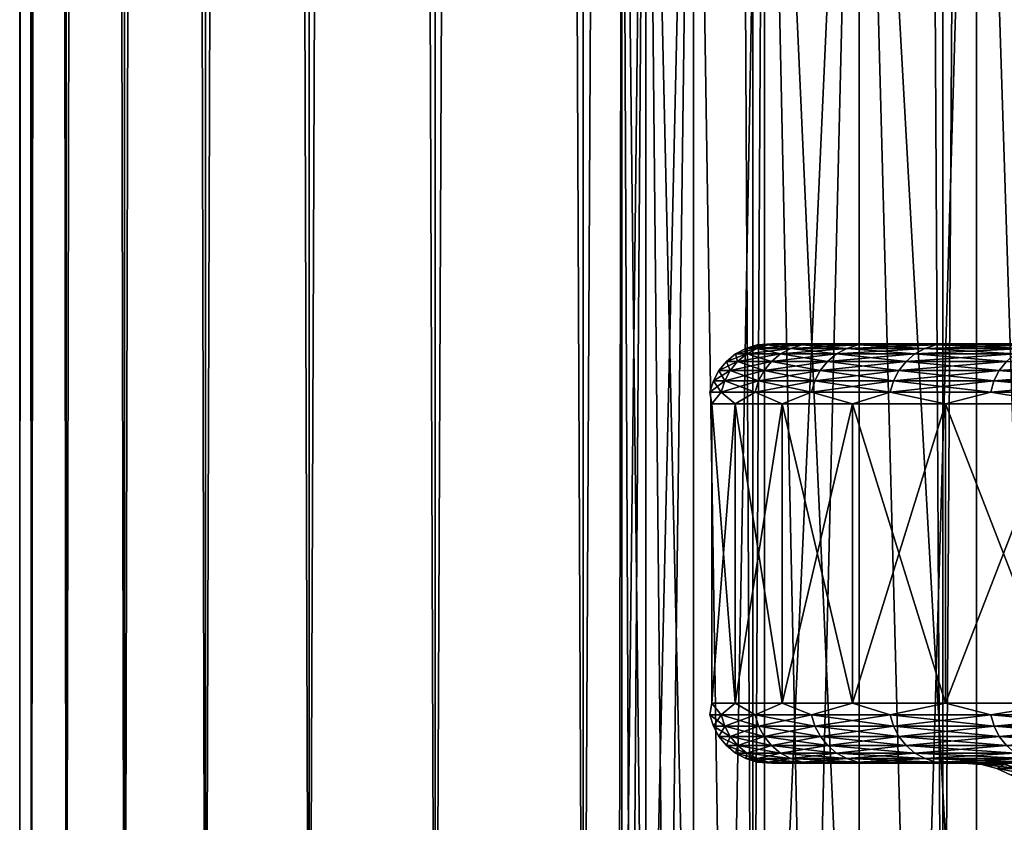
# Model space of a CAD drawing. Header units: metres. Extents: x -30 to 30, y -76 to 64.
# Tile 26 of 256: x -23 to -19.71, y -52.1 to -49.42. Entities that reach past the tile are written whole.
import ezdxf

# ---------------------------------------------------------------- set-up
doc = ezdxf.new("R2010")
doc.units = ezdxf.units.M
doc.layers.add('solid_508511', color=7, linetype='CONTINUOUS')

msp = doc.modelspace()

# ---------------------------------------------------------------- linework, layer by layer
at = {"layer": 'solid_508511'}
for points in [[(-23, -54, 0), (-22.999998, 57.5), (-22.961084, 57.5, -1.337366)], [(-22.961088, -54, -1.337333), (-23, -54, 0), (-22.961084, 57.5, -1.337366)], [(-23, -54, 0), (-22.961088, -54, 1.337333), (-22.999998, 57.5)], [(-22.961088, -54, 1.337333), (-22.961084, 57.5, 1.337366), (-22.999998, 57.5)], [(-22.961088, -54, -1.337333), (-22.961084, 57.5, -1.337366), (-22.844484, 57.5, -2.67012)], [(-22.844482, -54, -2.670141), (-22.961088, -54, -1.337333), (-22.844484, 57.5, -2.67012)], [(-22.961088, -54, 1.337333), (-22.844482, -54, 2.670141), (-22.961084, 57.5, 1.337366)], [(-22.844482, -54, 2.670141), (-22.844484, 57.5, 2.67012), (-22.961084, 57.5, 1.337366)], [(-22.844482, -54, -2.670141), (-22.844484, 57.5, -2.67012), (-22.650581, 57.5, -3.993881)], [(-22.650578, -54, 3.993914), (-22.650581, 57.5, 3.993881), (-22.844484, 57.5, 2.67012)], [(-22.844482, -54, 2.670141), (-22.650578, -54, 3.993914), (-22.844484, 57.5, 2.67012)], [(-22.650578, -54, -3.993914), (-22.844482, -54, -2.670141), (-22.650581, 57.5, -3.993881)], [(-22.650578, -54, -3.993914), (-22.650581, 57.5, -3.993881), (-22.380026, 57.5, -5.304183)], [(-22.38003, -54, 5.304174), (-22.380026, 57.5, 5.304183), (-22.650581, 57.5, 3.993881)], [(-22.650578, -54, 3.993914), (-22.38003, -54, 5.304174), (-22.650581, 57.5, 3.993881)], [(-22.38003, -54, -5.304174), (-22.650578, -54, -3.993914), (-22.380026, 57.5, -5.304183)], [(-22.38003, -54, -5.304174), (-22.380026, 57.5, -5.304183), (-22.033751, 57.5, -6.596501)], [(-22.033756, -54, -6.596485), (-22.38003, -54, -5.304174), (-22.033751, 57.5, -6.596501)], [(-22.38003, -54, 5.304174), (-22.033756, -54, 6.596485), (-22.380026, 57.5, 5.304183)], [(-22.033756, -54, 6.596485), (-22.033751, 57.5, 6.596501), (-22.380026, 57.5, 5.304183)], [(-22.033756, -54, -6.596485), (-22.033751, 57.5, -6.596501), (-21.612942, 57.5, -7.866432)], [(-21.612926, -54, -7.866474), (-22.033756, -54, -6.596485), (-21.612942, 57.5, -7.866432)], [(-22.033756, -54, 6.596485), (-21.612926, -54, 7.866474), (-22.033751, 57.5, 6.596501)], [(-21.612926, -54, 7.866474), (-21.612942, 57.5, 7.866432), (-22.033751, 57.5, 6.596501)], [(-21.612926, -54, -7.866474), (-21.612942, 57.5, -7.866432), (-21.118973, 57.5, -9.109824)], [(-21.118967, -54, 9.109844), (-21.118973, 57.5, 9.109824), (-21.612942, 57.5, 7.866432)], [(-21.612926, -54, 7.866474), (-21.118967, -54, 9.109844), (-21.612942, 57.5, 7.866432)], [(-21.118967, -54, -9.109844), (-21.612926, -54, -7.866474), (-21.118973, 57.5, -9.109824)], [(-21.118967, -54, -9.109844), (-21.118973, 57.5, -9.109824), (-20.553535, 57.5, -10.32241)], [(-20.553547, -54, 10.32239), (-20.553535, 57.5, 10.32241), (-21.118973, 57.5, 9.109824)], [(-21.118967, -54, 9.109844), (-20.553547, -54, 10.32239), (-21.118973, 57.5, 9.109824)], [(-20.553547, -54, -10.32239), (-21.118967, -54, -9.109844), (-20.553535, 57.5, -10.32241)], [(-20.553547, -54, -10.32239), (-20.553535, 57.5, -10.32241), (-19.918585, 57.5, -11.5)], [(-19.918579, -54, -11.50001), (-20.553547, -54, -10.32239), (-19.918585, 57.5, -11.5)], [(-20.553547, -54, 10.32239), (-19.918579, -54, 11.50001), (-20.553535, 57.5, 10.32241)], [(-19.918579, -54, 11.50001), (-19.918585, 57.5, 11.5), (-20.553535, 57.5, 10.32241)], [(-19.918579, -54, -11.50001), (-19.918585, 57.5, -11.5), (-19.216236, 57.5, -12.638679)], [(-19.216213, -54, 12.638717), (-19.216236, 57.5, 12.638679), (-19.918585, 57.5, 11.5)], [(-19.918579, -54, 11.50001), (-19.216213, -54, 12.638717), (-19.918585, 57.5, 11.5)], [(-19.216213, -54, -12.638717), (-19.918579, -54, -11.50001), (-19.216236, 57.5, -12.638679)], [(-21, -54, 0), (-20.990051, -47, -0.646235), (-20.990051, -47, 0.646235)], [(-21, -54, 0), (-20.99004, -54, -0.646696), (-20.990051, -47, -0.646235)], [(-20.99004, -54, 0.646696), (-21, -54, 0), (-20.990051, -47, 0.646235)], [(-20.910418, -54, -1.937636), (-20.910406, -47, -1.937678), (-20.990051, -47, -0.646235)], [(-20.960171, -54, -1.292779), (-20.910418, -54, -1.937636), (-20.990051, -47, -0.646235)], [(-20.99004, -54, -0.646696), (-20.960171, -54, -1.292779), (-20.990051, -47, -0.646235)], [(-20.99004, -54, 0.646696), (-20.990051, -47, 0.646235), (-20.910406, -47, 1.937678)], [(-20.960171, -54, 1.292779), (-20.99004, -54, 0.646696), (-20.910406, -47, 1.937678)], [(-20.910418, -54, 1.937636), (-20.960171, -54, 1.292779), (-20.910406, -47, 1.937678)], [(-20.910418, -54, -1.937636), (-20.84083, -54, -2.580654), (-20.910406, -47, -1.937678)], [(-20.910418, -54, 1.937636), (-20.910406, -47, 1.937678), (-20.751429, -47, 3.221513)], [(-20.84083, -54, 2.580654), (-20.910418, -54, 1.937636), (-20.751429, -47, 3.221513)], [(-20.751474, -54, -3.221225), (-20.751429, -47, -3.221513), (-20.910406, -47, -1.937678)], [(-20.84083, -54, -2.580654), (-20.751474, -54, -3.221225), (-20.910406, -47, -1.937678)], [(-20.751474, -54, 3.221225), (-20.84083, -54, 2.580654), (-20.751429, -47, 3.221513)], [(-20.751474, -54, -3.221225), (-20.642435, -54, -3.85874), (-20.751429, -47, -3.221513)], [(-20.642435, -54, 3.85874), (-20.751474, -54, 3.221225), (-20.751429, -47, 3.221513)], [(-20.642435, -54, -3.85874), (-20.513906, -47, -4.492183), (-20.751429, -47, -3.221513)], [(-20.642435, -54, 3.85874), (-20.751429, -47, 3.221513), (-20.513906, -47, 4.492183)], [(-20.642435, -54, -3.85874), (-20.513815, -54, -4.492595), (-20.513906, -47, -4.492183)], [(-20.513815, -54, 4.492595), (-20.642435, -54, 3.85874), (-20.513906, -47, 4.492183)], [(-20.198338, -54, -5.746923), (-20.198298, -47, -5.747056), (-20.513906, -47, -4.492183)], [(-20.365736, -54, -5.122188), (-20.198338, -54, -5.746923), (-20.513906, -47, -4.492183)], [(-20.513815, -54, -4.492595), (-20.365736, -54, -5.122188), (-20.513906, -47, -4.492183)], [(-20.513815, -54, 4.492595), (-20.513906, -47, 4.492183), (-20.198298, -47, 5.747056)], [(-20.365736, -54, 5.122188), (-20.513815, -54, 4.492595), (-20.198298, -47, 5.747056)], [(-20.198338, -54, 5.746923), (-20.365736, -54, 5.122188), (-20.198298, -47, 5.747056)], [(-20.198338, -54, -5.746923), (-20.011782, -54, -6.366206), (-20.198298, -47, -5.747056)], [(-20.011782, -54, 6.366206), (-20.198338, -54, 5.746923), (-20.198298, -47, 5.747056)], [(-19.806244, -54, -6.979451), (-19.806213, -47, -6.97955), (-20.198298, -47, -5.747056)], [(-20.011782, -54, -6.366206), (-19.806244, -54, -6.979451), (-20.198298, -47, -5.747056)], [(-20.011782, -54, 6.366206), (-20.198298, -47, 5.747056), (-19.806213, -47, 6.97955)], [(-19.806244, -54, 6.979451), (-20.011782, -54, 6.366206), (-19.806213, -47, 6.97955)], [(-19.806244, -54, -6.979451), (-19.581917, -54, -7.586075), (-19.806213, -47, -6.97955)], [(-19.581917, -54, 7.586075), (-19.806244, -54, 6.979451), (-19.806213, -47, 6.97955)], [(-19.581917, -54, -7.586075), (-19.339142, -47, -8.185207), (-19.806213, -47, -6.97955)], [(-19.581917, -54, 7.586075), (-19.806213, -47, 6.97955), (-19.339142, -47, 8.185207)], [(-20.576572, -50.51524), (-20.539019, -50.503841), (-20.501545, -50.503841, -1.240115)], [(-20.576572, -50.51524), (-20.539032, -50.51524, 1.242383), (-20.539019, -50.503841)], [(-20.539032, -50.51524, -1.242383), (-20.576572, -50.51524), (-20.501545, -50.503841, -1.240115)], [(-20.539032, -50.51524, 1.242383), (-20.501545, -50.503841, 1.240115), (-20.539019, -50.503841)], [(-20.539032, -50.51524, 1.242383), (-20.426546, -50.51524, 2.480232), (-20.501545, -50.503841, 1.240115)], [(-20.539032, -50.51524, -1.242383), (-20.501545, -50.503841, -1.240115), (-20.389265, -50.503841, -2.475705)], [(-20.426546, -50.51524, -2.480232), (-20.539032, -50.51524, -1.242383), (-20.389265, -50.503841, -2.475705)], [(-20.539019, -50.503841), (-20.490274, -50.5, 0.631355), (-20.490276, -50.5, -0.631325)], [(-20.539019, -50.503841), (-20.501545, -50.503841, 1.240115), (-20.490274, -50.5, 0.631355)], [(-20.501545, -50.503841, -1.240115), (-20.539019, -50.503841), (-20.490276, -50.5, -0.631325)], [(-20.501545, -50.503841, 1.240115), (-20.412527, -50.5, 1.891735), (-20.490274, -50.5, 0.631355)], [(-20.501545, -50.503841, 1.240115), (-20.389265, -50.503841, 2.475705), (-20.412527, -50.5, 1.891735)], [(-20.501545, -50.503841, -1.240115), (-20.490276, -50.5, -0.631325), (-20.412529, -50.5, -1.891705)], [(-20.389265, -50.503841, -2.475705), (-20.501545, -50.503841, -1.240115), (-20.412529, -50.5, -1.891705)], [(-20.426546, -50.51524, 2.480232), (-20.389265, -50.503841, 2.475705), (-20.501545, -50.503841, 1.240115)], [(-20.490276, -50.5, -0.631325), (-20.490274, -50.5, 0.631355), (-20.412527, -50.5, 1.891735)], [(-20.412529, -50.5, -1.891705), (-20.490276, -50.5, -0.631325), (-20.412527, -50.5, 1.891735)], [(-20.426546, -50.51524, 2.480232), (-20.239527, -50.51524, 3.709031), (-20.389265, -50.503841, 2.475705)], [(-20.426546, -50.51524, -2.480232), (-20.389265, -50.503841, -2.475705), (-20.202587, -50.503841, -3.702261)], [(-20.239527, -50.51524, -3.709031), (-20.426546, -50.51524, -2.480232), (-20.202587, -50.503841, -3.702261)], [(-20.412529, -50.5, -1.891705), (-20.412527, -50.5, 1.891735), (-20.25733, -50.5, 3.144923)], [(-20.257336, -50.5, -3.144893), (-20.412529, -50.5, -1.891705), (-20.25733, -50.5, 3.144923)], [(-20.389265, -50.503841, -2.475705), (-20.412529, -50.5, -1.891705), (-20.257336, -50.5, -3.144893)], [(-20.389265, -50.503841, 2.475705), (-20.25733, -50.5, 3.144923), (-20.412527, -50.5, 1.891735)], [(-20.389265, -50.503841, 2.475705), (-20.202587, -50.503841, 3.702261), (-20.25733, -50.5, 3.144923)], [(-20.202587, -50.503841, -3.702261), (-20.389265, -50.503841, -2.475705), (-20.257336, -50.5, -3.144893)], [(-20.239527, -50.51524, 3.709031), (-20.202587, -50.503841, 3.702261), (-20.389265, -50.503841, 2.475705)], [(-20.257336, -50.5, -3.144893), (-20.25733, -50.5, 3.144923), (-20.025286, -50.5, 4.386102)], [(-20.025291, -50.5, -4.386073), (-20.257336, -50.5, -3.144893), (-20.025286, -50.5, 4.386102)], [(-20.202587, -50.503841, -3.702261), (-20.257336, -50.5, -3.144893), (-20.025291, -50.5, -4.386073)], [(-20.202587, -50.503841, 3.702261), (-20.025286, -50.5, 4.386102), (-20.25733, -50.5, 3.144923)], [(-20.239527, -50.51524, 3.709031), (-19.978655, -50.51524, 4.924296), (-20.202587, -50.503841, 3.702261)], [(-20.239527, -50.51524, -3.709031), (-20.202587, -50.503841, -3.702261), (-19.942192, -50.503841, -4.915309)], [(-19.978655, -50.51524, -4.924296), (-20.239527, -50.51524, -3.709031), (-19.942192, -50.503841, -4.915309)], [(-20.202587, -50.503841, 3.702261), (-19.942192, -50.503841, 4.915309), (-20.025286, -50.5, 4.386102)], [(-19.942192, -50.503841, -4.915309), (-20.202587, -50.503841, -3.702261), (-20.025291, -50.5, -4.386073)], [(-19.978655, -50.51524, 4.924296), (-19.942192, -50.503841, 4.915309), (-20.202587, -50.503841, 3.702261)], [(-20.025291, -50.5, -4.386073), (-20.025286, -50.5, 4.386102), (-19.717239, -50.5, 5.610738)], [(-19.717247, -50.5, -5.610709), (-20.025291, -50.5, -4.386073), (-19.717239, -50.5, 5.610738)], [(-19.942192, -50.503841, -4.915309), (-20.025291, -50.5, -4.386073), (-19.717247, -50.5, -5.610709)], [(-19.942192, -50.503841, 4.915309), (-19.717239, -50.5, 5.610738), (-20.025286, -50.5, 4.386102)], [(-19.978655, -50.51524, 4.924296), (-19.644884, -50.51524, 6.121593), (-19.942192, -50.503841, 4.915309)], [(-19.978655, -50.51524, -4.924296), (-19.942192, -50.503841, -4.915309), (-19.60903, -50.503841, -6.110421)], [(-19.644884, -50.51524, -6.121593), (-19.978655, -50.51524, -4.924296), (-19.60903, -50.503841, -6.110421)], [(-19.942192, -50.503841, 4.915309), (-19.60903, -50.503841, 6.110421), (-19.717239, -50.5, 5.610738)], [(-19.60903, -50.503841, -6.110421), (-19.942192, -50.503841, -4.915309), (-19.717247, -50.5, -5.610709)], [(-19.644884, -50.51524, 6.121593), (-19.60903, -50.503841, 6.110421), (-19.942192, -50.503841, 4.915309)], [(-19.717247, -50.5, -5.610709), (-19.717239, -50.5, 5.610738), (-19.334394, -50.5, 6.814045)], [(-19.334404, -50.5, -6.814016), (-19.717247, -50.5, -5.610709), (-19.334394, -50.5, 6.814045)], [(-19.60903, -50.503841, -6.110421), (-19.717247, -50.5, -5.610709), (-19.334404, -50.5, -6.814016)], [(-19.60903, -50.503841, 6.110421), (-19.334394, -50.5, 6.814045), (-19.717239, -50.5, 5.610738)], [(-20.641504, -50.558662), (-20.611179, -50.533749), (-20.573576, -50.533749, -1.244472)], [(-20.641504, -50.558662), (-20.603846, -50.558662, 1.246303), (-20.611179, -50.533749)], [(-20.603846, -50.558662, -1.246303), (-20.641504, -50.558662), (-20.573576, -50.533749, -1.244472)], [(-20.611179, -50.533749), (-20.576572, -50.51524), (-20.539032, -50.51524, -1.242383)], [(-20.611179, -50.533749), (-20.573576, -50.533749, 1.244472), (-20.576572, -50.51524)], [(-20.573576, -50.533749, -1.244472), (-20.611179, -50.533749), (-20.539032, -50.51524, -1.242383)], [(-20.603846, -50.558662, 1.246303), (-20.573576, -50.533749, 1.244472), (-20.611179, -50.533749)], [(-20.603846, -50.558662, 1.246303), (-20.491005, -50.558662, 2.488058), (-20.573576, -50.533749, 1.244472)], [(-20.603846, -50.558662, -1.246303), (-20.573576, -50.533749, -1.244472), (-20.460901, -50.533749, -2.484403)], [(-20.491005, -50.558662, -2.488058), (-20.603846, -50.558662, -1.246303), (-20.460901, -50.533749, -2.484403)], [(-20.573576, -50.533749, 1.244472), (-20.539032, -50.51524, 1.242383), (-20.576572, -50.51524)], [(-20.573576, -50.533749, 1.244472), (-20.460901, -50.533749, 2.484403), (-20.539032, -50.51524, 1.242383)], [(-20.573576, -50.533749, -1.244472), (-20.539032, -50.51524, -1.242383), (-20.426546, -50.51524, -2.480232)], [(-20.460901, -50.533749, -2.484403), (-20.573576, -50.533749, -1.244472), (-20.426546, -50.51524, -2.480232)], [(-20.491005, -50.558662, 2.488058), (-20.460901, -50.533749, 2.484403), (-20.573576, -50.533749, 1.244472)], [(-20.460901, -50.533749, 2.484403), (-20.426546, -50.51524, 2.480232), (-20.539032, -50.51524, 1.242383)], [(-20.491005, -50.558662, 2.488058), (-20.303394, -50.558662, 3.720735), (-20.460901, -50.533749, 2.484403)], [(-20.491005, -50.558662, -2.488058), (-20.460901, -50.533749, -2.484403), (-20.273567, -50.533749, -3.715269)], [(-20.303394, -50.558662, -3.720735), (-20.491005, -50.558662, -2.488058), (-20.273567, -50.533749, -3.715269)], [(-20.460901, -50.533749, 2.484403), (-20.273567, -50.533749, 3.715269), (-20.426546, -50.51524, 2.480232)], [(-20.460901, -50.533749, -2.484403), (-20.426546, -50.51524, -2.480232), (-20.239527, -50.51524, -3.709031)], [(-20.273567, -50.533749, -3.715269), (-20.460901, -50.533749, -2.484403), (-20.239527, -50.51524, -3.709031)], [(-20.303394, -50.558662, 3.720735), (-20.273567, -50.533749, 3.715269), (-20.460901, -50.533749, 2.484403)], [(-20.273567, -50.533749, 3.715269), (-20.239527, -50.51524, 3.709031), (-20.426546, -50.51524, 2.480232)], [(-20.303394, -50.558662, 3.720735), (-20.0417, -50.558662, 4.939836), (-20.273567, -50.533749, 3.715269)], [(-20.303394, -50.558662, -3.720735), (-20.273567, -50.533749, -3.715269), (-20.012257, -50.533749, -4.932578)], [(-20.0417, -50.558662, -4.939836), (-20.303394, -50.558662, -3.720735), (-20.012257, -50.533749, -4.932578)], [(-20.273567, -50.533749, 3.715269), (-20.012257, -50.533749, 4.932578), (-20.239527, -50.51524, 3.709031)], [(-20.273567, -50.533749, -3.715269), (-20.239527, -50.51524, -3.709031), (-19.978655, -50.51524, -4.924296)], [(-20.012257, -50.533749, -4.932578), (-20.273567, -50.533749, -3.715269), (-19.978655, -50.51524, -4.924296)], [(-20.0417, -50.558662, 4.939836), (-20.012257, -50.533749, 4.932578), (-20.273567, -50.533749, 3.715269)], [(-20.012257, -50.533749, 4.932578), (-19.978655, -50.51524, 4.924296), (-20.239527, -50.51524, 3.709031)], [(-20.0417, -50.558662, 4.939836), (-19.706875, -50.558662, 6.140911), (-20.012257, -50.533749, 4.932578)], [(-20.0417, -50.558662, -4.939836), (-20.012257, -50.533749, -4.932578), (-19.677923, -50.533749, -6.131889)], [(-19.706875, -50.558662, -6.140911), (-20.0417, -50.558662, -4.939836), (-19.677923, -50.533749, -6.131889)], [(-20.012257, -50.533749, 4.932578), (-19.677923, -50.533749, 6.131889), (-19.978655, -50.51524, 4.924296)], [(-20.012257, -50.533749, -4.932578), (-19.978655, -50.51524, -4.924296), (-19.644884, -50.51524, -6.121593)], [(-19.677923, -50.533749, -6.131889), (-20.012257, -50.533749, -4.932578), (-19.644884, -50.51524, -6.121593)], [(-19.706875, -50.558662, 6.140911), (-19.677923, -50.533749, 6.131889), (-20.012257, -50.533749, 4.932578)], [(-19.677923, -50.533749, 6.131889), (-19.644884, -50.51524, 6.121593), (-19.978655, -50.51524, 4.924296)], [(-20.666382, -50.589016), (-20.641504, -50.558662), (-20.603846, -50.558662, -1.246303)], [(-20.666382, -50.589016), (-20.628677, -50.589016, 1.247805), (-20.641504, -50.558662)], [(-20.628677, -50.589016, -1.247805), (-20.666382, -50.589016), (-20.603846, -50.558662, -1.246303)], [(-20.628677, -50.589016, 1.247805), (-20.603846, -50.558662, 1.246303), (-20.641504, -50.558662)], [(-20.628677, -50.589016, 1.247805), (-20.515699, -50.589016, 2.491057), (-20.603846, -50.558662, 1.246303)], [(-20.628677, -50.589016, -1.247805), (-20.603846, -50.558662, -1.246303), (-20.491005, -50.558662, -2.488058)], [(-20.515699, -50.589016, -2.491057), (-20.628677, -50.589016, -1.247805), (-20.491005, -50.558662, -2.488058)], [(-20.515699, -50.589016, 2.491057), (-20.491005, -50.558662, 2.488058), (-20.603846, -50.558662, 1.246303)], [(-20.515699, -50.589016, 2.491057), (-20.327864, -50.589016, 3.725219), (-20.491005, -50.558662, 2.488058)], [(-20.515699, -50.589016, -2.491057), (-20.491005, -50.558662, -2.488058), (-20.303394, -50.558662, -3.720735)], [(-20.327864, -50.589016, -3.725219), (-20.515699, -50.589016, -2.491057), (-20.303394, -50.558662, -3.720735)], [(-20.327864, -50.589016, 3.725219), (-20.303394, -50.558662, 3.720735), (-20.491005, -50.558662, 2.488058)], [(-20.327864, -50.589016, 3.725219), (-20.065853, -50.589016, 4.945789), (-20.303394, -50.558662, 3.720735)], [(-20.327864, -50.589016, -3.725219), (-20.303394, -50.558662, -3.720735), (-20.0417, -50.558662, -4.939836)], [(-20.065853, -50.589016, -4.945789), (-20.327864, -50.589016, -3.725219), (-20.0417, -50.558662, -4.939836)], [(-20.065853, -50.589016, 4.945789), (-20.0417, -50.558662, 4.939836), (-20.303394, -50.558662, 3.720735)], [(-20.065853, -50.589016, 4.945789), (-19.730625, -50.589016, 6.148312), (-20.0417, -50.558662, 4.939836)], [(-20.065853, -50.589016, -4.945789), (-20.0417, -50.558662, -4.939836), (-19.706875, -50.558662, -6.140911)], [(-19.730625, -50.589016, -6.148312), (-20.065853, -50.589016, -4.945789), (-19.706875, -50.558662, -6.140911)], [(-19.730625, -50.589016, 6.148312), (-19.706875, -50.558662, 6.140911), (-20.0417, -50.558662, 4.939836)], [(-19.730625, -50.589016, 6.148312), (-19.323402, -50.589016, 7.3284), (-19.706875, -50.558662, 6.140911)], [(-19.730625, -50.589016, -6.148312), (-19.706875, -50.558662, -6.140911), (-19.300142, -50.558662, -7.319579)], [(-19.323402, -50.589016, -7.3284), (-19.730625, -50.589016, -6.148312), (-19.300142, -50.558662, -7.319579)], [(-20.684851, -50.623646), (-20.666382, -50.589016), (-20.628677, -50.589016, -1.247805)], [(-20.684851, -50.623646), (-20.647112, -50.623646, 1.24892), (-20.666382, -50.589016)], [(-20.647112, -50.623646, -1.24892), (-20.684851, -50.623646), (-20.628677, -50.589016, -1.247805)], [(-20.647112, -50.623646, 1.24892), (-20.628677, -50.589016, 1.247805), (-20.666382, -50.589016)], [(-20.647112, -50.623646, 1.24892), (-20.534035, -50.623646, 2.493283), (-20.628677, -50.589016, 1.247805)], [(-20.647112, -50.623646, -1.24892), (-20.628677, -50.589016, -1.247805), (-20.515699, -50.589016, -2.491057)], [(-20.534035, -50.623646, -2.493283), (-20.647112, -50.623646, -1.24892), (-20.515699, -50.589016, -2.491057)], [(-20.534035, -50.623646, 2.493283), (-20.515699, -50.589016, 2.491057), (-20.628677, -50.589016, 1.247805)], [(-20.534035, -50.623646, 2.493283), (-20.346031, -50.623646, 3.728549), (-20.515699, -50.589016, 2.491057)], [(-20.534035, -50.623646, -2.493283), (-20.515699, -50.589016, -2.491057), (-20.327864, -50.589016, -3.725219)], [(-20.346031, -50.623646, -3.728549), (-20.534035, -50.623646, -2.493283), (-20.327864, -50.589016, -3.725219)], [(-20.346031, -50.623646, 3.728549), (-20.327864, -50.589016, 3.725219), (-20.515699, -50.589016, 2.491057)], [(-20.346031, -50.623646, 3.728549), (-20.083786, -50.623646, 4.950209), (-20.327864, -50.589016, 3.725219)], [(-20.346031, -50.623646, -3.728549), (-20.327864, -50.589016, -3.725219), (-20.065853, -50.589016, -4.945789)], [(-20.083786, -50.623646, -4.950209), (-20.346031, -50.623646, -3.728549), (-20.065853, -50.589016, -4.945789)], [(-20.083786, -50.623646, 4.950209), (-20.065853, -50.589016, 4.945789), (-20.327864, -50.589016, 3.725219)], [(-20.083786, -50.623646, 4.950209), (-19.748259, -50.623646, 6.153806), (-20.065853, -50.589016, 4.945789)], [(-20.083786, -50.623646, -4.950209), (-20.065853, -50.589016, -4.945789), (-19.730625, -50.589016, -6.148312)], [(-19.748259, -50.623646, -6.153806), (-20.083786, -50.623646, -4.950209), (-19.730625, -50.589016, -6.148312)], [(-19.748259, -50.623646, 6.153806), (-19.730625, -50.589016, 6.148312), (-20.065853, -50.589016, 4.945789)], [(-19.748259, -50.623646, 6.153806), (-19.340672, -50.623646, 7.334949), (-19.730625, -50.589016, 6.148312)], [(-19.748259, -50.623646, -6.153806), (-19.730625, -50.589016, -6.148312), (-19.323402, -50.589016, -7.3284)], [(-19.340672, -50.623646, -7.334949), (-19.748259, -50.623646, -6.153806), (-19.323402, -50.589016, -7.3284)], [(-19.340672, -50.623646, 7.334949), (-19.323402, -50.589016, 7.3284), (-19.730625, -50.589016, 6.148312)], [(-20.696203, -50.661213), (-20.684851, -50.623646), (-20.647112, -50.623646, -1.24892)], [(-20.696203, -50.661213), (-20.658443, -50.661213, 1.249606), (-20.684851, -50.623646)], [(-20.658443, -50.661213, -1.249606), (-20.696203, -50.661213), (-20.647112, -50.623646, -1.24892)], [(-20.658443, -50.661213, 1.249606), (-20.647112, -50.623646, 1.24892), (-20.684851, -50.623646)], [(-20.658443, -50.661213, 1.249606), (-20.545303, -50.661213, 2.494652), (-20.647112, -50.623646, 1.24892)], [(-20.658443, -50.661213, -1.249606), (-20.647112, -50.623646, -1.24892), (-20.534035, -50.623646, -2.493283)], [(-20.545303, -50.661213, -2.494652), (-20.658443, -50.661213, -1.249606), (-20.534035, -50.623646, -2.493283)], [(-20.545303, -50.661213, 2.494652), (-20.534035, -50.623646, 2.493283), (-20.647112, -50.623646, 1.24892)], [(-20.545303, -50.661213, 2.494652), (-20.357197, -50.661213, 3.730595), (-20.534035, -50.623646, 2.493283)], [(-20.545303, -50.661213, -2.494652), (-20.534035, -50.623646, -2.493283), (-20.346031, -50.623646, -3.728549)], [(-20.357197, -50.661213, -3.730595), (-20.545303, -50.661213, -2.494652), (-20.346031, -50.623646, -3.728549)], [(-20.357197, -50.661213, 3.730595), (-20.346031, -50.623646, 3.728549), (-20.534035, -50.623646, 2.493283)], [(-20.357197, -50.661213, 3.730595), (-20.094809, -50.661213, 4.952926), (-20.346031, -50.623646, 3.728549)], [(-20.357197, -50.661213, -3.730595), (-20.346031, -50.623646, -3.728549), (-20.083786, -50.623646, -4.950209)], [(-20.094809, -50.661213, -4.952926), (-20.357197, -50.661213, -3.730595), (-20.083786, -50.623646, -4.950209)], [(-20.094809, -50.661213, 4.952926), (-20.083786, -50.623646, 4.950209), (-20.346031, -50.623646, 3.728549)], [(-20.094809, -50.661213, 4.952926), (-19.759096, -50.661213, 6.157184), (-20.083786, -50.623646, 4.950209)], [(-20.094809, -50.661213, -4.952926), (-20.083786, -50.623646, -4.950209), (-19.748259, -50.623646, -6.153806)], [(-19.759096, -50.661213, -6.157184), (-20.094809, -50.661213, -4.952926), (-19.748259, -50.623646, -6.153806)], [(-19.759096, -50.661213, 6.157184), (-19.748259, -50.623646, 6.153806), (-20.083786, -50.623646, 4.950209)], [(-19.759096, -50.661213, 6.157184), (-19.351286, -50.661213, 7.338974), (-19.748259, -50.623646, 6.153806)], [(-19.759096, -50.661213, -6.157184), (-19.748259, -50.623646, -6.153806), (-19.340672, -50.623646, -7.334949)], [(-19.351286, -50.661213, -7.338974), (-19.759096, -50.661213, -6.157184), (-19.340672, -50.623646, -7.334949)], [(-19.351286, -50.661213, 7.338974), (-19.340672, -50.623646, 7.334949), (-19.748259, -50.623646, 6.153806)], [(-20.696203, -50.661213), (-20.690182, -50.700001, -0.637458), (-20.690182, -50.700001, 0.637458)], [(-20.658443, -50.661213, -1.249606), (-20.690182, -50.700001, -0.637458), (-20.696203, -50.661213)], [(-20.696203, -50.661213), (-20.690182, -50.700001, 0.637458), (-20.658443, -50.661213, 1.249606)], [(-20.658443, -50.661213, -1.249606), (-20.611698, -50.700001, -1.909956), (-20.690182, -50.700001, -0.637458)], [(-20.658443, -50.661213, 1.249606), (-20.690182, -50.700001, 0.637458), (-20.611698, -50.700001, 1.909956)], [(-20.545303, -50.661213, -2.494652), (-20.611698, -50.700001, -1.909956), (-20.658443, -50.661213, -1.249606)], [(-20.658443, -50.661213, 1.249606), (-20.611698, -50.700001, 1.909956), (-20.545303, -50.661213, 2.494652)], [(-20.545303, -50.661213, -2.494652), (-20.455025, -50.700001, -3.17521), (-20.611698, -50.700001, -1.909956)], [(-20.545303, -50.661213, 2.494652), (-20.611698, -50.700001, 1.909956), (-20.455025, -50.700001, 3.17521)], [(-20.357197, -50.661213, -3.730595), (-20.455025, -50.700001, -3.17521), (-20.545303, -50.661213, -2.494652)], [(-20.545303, -50.661213, 2.494652), (-20.455025, -50.700001, 3.17521), (-20.357197, -50.661213, 3.730595)], [(-20.357197, -50.661213, -3.730595), (-20.22076, -50.700001, -4.428418), (-20.455025, -50.700001, -3.17521)], [(-20.357197, -50.661213, 3.730595), (-20.455025, -50.700001, 3.17521), (-20.22076, -50.700001, 4.428418)], [(-20.094809, -50.661213, -4.952926), (-20.22076, -50.700001, -4.428418), (-20.357197, -50.661213, -3.730595)], [(-20.357197, -50.661213, 3.730595), (-20.22076, -50.700001, 4.428418), (-20.094809, -50.661213, 4.952926)], [(-20.094809, -50.661213, -4.952926), (-19.90979, -50.700001, -5.664828), (-20.22076, -50.700001, -4.428418)], [(-20.094809, -50.661213, 4.952926), (-20.22076, -50.700001, 4.428418), (-19.90979, -50.700001, 5.664828)], [(-19.759096, -50.661213, -6.157184), (-19.90979, -50.700001, -5.664828), (-20.094809, -50.661213, -4.952926)], [(-20.094809, -50.661213, 4.952926), (-19.90979, -50.700001, 5.664828), (-19.759096, -50.661213, 6.157184)], [(-19.759096, -50.661213, -6.157184), (-19.523294, -50.700001, -6.879749), (-19.90979, -50.700001, -5.664828)], [(-19.759096, -50.661213, 6.157184), (-19.90979, -50.700001, 5.664828), (-19.523294, -50.700001, 6.879749)], [(-19.351286, -50.661213, -7.338974), (-19.523294, -50.700001, -6.879749), (-19.759096, -50.661213, -6.157184)], [(-19.759096, -50.661213, 6.157184), (-19.523294, -50.700001, 6.879749), (-19.351286, -50.661213, 7.338974)], [(-20.690182, -51.700001, -0.637458), (-20.690182, -50.700001, -0.637458), (-20.611698, -50.700001, -1.909956)], [(-20.611698, -51.700001, -1.909956), (-20.690182, -51.700001, -0.637458), (-20.611698, -50.700001, -1.909956)], [(-20.690182, -51.700001, 0.637458), (-20.690182, -50.700001, 0.637458), (-20.690182, -50.700001, -0.637458)], [(-20.690182, -51.700001, -0.637458), (-20.690182, -51.700001, 0.637458), (-20.690182, -50.700001, -0.637458)], [(-20.611698, -51.700001, 1.909956), (-20.611698, -50.700001, 1.909956), (-20.690182, -50.700001, 0.637458)], [(-20.690182, -51.700001, 0.637458), (-20.611698, -51.700001, 1.909956), (-20.690182, -50.700001, 0.637458)], [(-20.611698, -51.700001, -1.909956), (-20.611698, -50.700001, -1.909956), (-20.455025, -50.700001, -3.17521)], [(-20.455025, -51.700001, -3.17521), (-20.611698, -51.700001, -1.909956), (-20.455025, -50.700001, -3.17521)], [(-20.455025, -51.700001, 3.17521), (-20.455025, -50.700001, 3.17521), (-20.611698, -50.700001, 1.909956)], [(-20.611698, -51.700001, 1.909956), (-20.455025, -51.700001, 3.17521), (-20.611698, -50.700001, 1.909956)], [(-20.455025, -51.700001, -3.17521), (-20.455025, -50.700001, -3.17521), (-20.22076, -50.700001, -4.428418)], [(-20.22076, -51.700001, -4.428418), (-20.455025, -51.700001, -3.17521), (-20.22076, -50.700001, -4.428418)], [(-20.22076, -51.700001, 4.428418), (-20.22076, -50.700001, 4.428418), (-20.455025, -50.700001, 3.17521)], [(-20.455025, -51.700001, 3.17521), (-20.22076, -51.700001, 4.428418), (-20.455025, -50.700001, 3.17521)], [(-20.22076, -51.700001, -4.428418), (-20.22076, -50.700001, -4.428418), (-19.90979, -50.700001, -5.664828)], [(-19.90979, -51.700001, -5.664828), (-20.22076, -51.700001, -4.428418), (-19.90979, -50.700001, -5.664828)], [(-19.90979, -51.700001, 5.664828), (-19.90979, -50.700001, 5.664828), (-20.22076, -50.700001, 4.428418)], [(-20.22076, -51.700001, 4.428418), (-19.90979, -51.700001, 5.664828), (-20.22076, -50.700001, 4.428418)], [(-19.90979, -51.700001, -5.664828), (-19.90979, -50.700001, -5.664828), (-19.523294, -50.700001, -6.879749)], [(-19.523294, -51.700001, -6.879749), (-19.90979, -51.700001, -5.664828), (-19.523294, -50.700001, -6.879749)], [(-19.523294, -51.700001, 6.879749), (-19.523294, -50.700001, 6.879749), (-19.90979, -50.700001, 5.664828)], [(-19.90979, -51.700001, 5.664828), (-19.523294, -51.700001, 6.879749), (-19.90979, -50.700001, 5.664828)], [(-20.696157, -51.739017), (-20.690182, -51.700001, 0.637458), (-20.690182, -51.700001, -0.637458)], [(-20.696157, -51.739017), (-20.658398, -51.739017, 1.249603), (-20.690182, -51.700001, 0.637458)], [(-20.658398, -51.739017, -1.249603), (-20.696157, -51.739017), (-20.690182, -51.700001, -0.637458)], [(-20.658398, -51.739017, 1.249603), (-20.611698, -51.700001, 1.909956), (-20.690182, -51.700001, 0.637458)], [(-20.658398, -51.739017, -1.249603), (-20.690182, -51.700001, -0.637458), (-20.611698, -51.700001, -1.909956)], [(-20.658398, -51.739017, 1.249603), (-20.545259, -51.739017, 2.494646), (-20.611698, -51.700001, 1.909956)], [(-20.545259, -51.739017, -2.494646), (-20.658398, -51.739017, -1.249603), (-20.611698, -51.700001, -1.909956)], [(-20.545259, -51.739017, 2.494646), (-20.455025, -51.700001, 3.17521), (-20.611698, -51.700001, 1.909956)], [(-20.545259, -51.739017, -2.494646), (-20.611698, -51.700001, -1.909956), (-20.455025, -51.700001, -3.17521)], [(-20.545259, -51.739017, 2.494646), (-20.357153, -51.739017, 3.730587), (-20.455025, -51.700001, 3.17521)], [(-20.357153, -51.739017, -3.730587), (-20.545259, -51.739017, -2.494646), (-20.455025, -51.700001, -3.17521)], [(-20.357153, -51.739017, 3.730587), (-20.22076, -51.700001, 4.428418), (-20.455025, -51.700001, 3.17521)], [(-20.357153, -51.739017, -3.730587), (-20.455025, -51.700001, -3.17521), (-20.22076, -51.700001, -4.428418)], [(-20.357153, -51.739017, 3.730587), (-20.094765, -51.739017, 4.952915), (-20.22076, -51.700001, 4.428418)], [(-20.094765, -51.739017, -4.952915), (-20.357153, -51.739017, -3.730587), (-20.22076, -51.700001, -4.428418)], [(-20.094765, -51.739017, 4.952915), (-19.90979, -51.700001, 5.664828), (-20.22076, -51.700001, 4.428418)], [(-20.094765, -51.739017, -4.952915), (-20.22076, -51.700001, -4.428418), (-19.90979, -51.700001, -5.664828)], [(-20.094765, -51.739017, 4.952915), (-19.759052, -51.739017, 6.15717), (-19.90979, -51.700001, 5.664828)], [(-19.759052, -51.739017, -6.15717), (-20.094765, -51.739017, -4.952915), (-19.90979, -51.700001, -5.664828)], [(-19.759052, -51.739017, 6.15717), (-19.523294, -51.700001, 6.879749), (-19.90979, -51.700001, 5.664828)], [(-19.759052, -51.739017, -6.15717), (-19.90979, -51.700001, -5.664828), (-19.523294, -51.700001, -6.879749)], [(-19.759052, -51.739017, 6.15717), (-19.351242, -51.739017, 7.338958), (-19.523294, -51.700001, 6.879749)], [(-19.351242, -51.739017, -7.338958), (-19.759052, -51.739017, -6.15717), (-19.523294, -51.700001, -6.879749)], [(-20.647022, -51.776573, 1.248915), (-20.658398, -51.739017, 1.249603), (-20.696157, -51.739017)], [(-20.684761, -51.776573), (-20.696157, -51.739017), (-20.658398, -51.739017, -1.249603)], [(-20.684761, -51.776573), (-20.647022, -51.776573, 1.248915), (-20.696157, -51.739017)], [(-20.647022, -51.776573, -1.248915), (-20.684761, -51.776573), (-20.658398, -51.739017, -1.249603)], [(-20.533945, -51.776573, 2.493272), (-20.545259, -51.739017, 2.494646), (-20.658398, -51.739017, 1.249603)], [(-20.647022, -51.776573, 1.248915), (-20.533945, -51.776573, 2.493272), (-20.658398, -51.739017, 1.249603)], [(-20.647022, -51.776573, -1.248915), (-20.658398, -51.739017, -1.249603), (-20.545259, -51.739017, -2.494646)], [(-20.533945, -51.776573, -2.493272), (-20.647022, -51.776573, -1.248915), (-20.545259, -51.739017, -2.494646)], [(-20.345943, -51.776573, 3.728532), (-20.357153, -51.739017, 3.730587), (-20.545259, -51.739017, 2.494646)], [(-20.533945, -51.776573, 2.493272), (-20.345943, -51.776573, 3.728532), (-20.545259, -51.739017, 2.494646)], [(-20.533945, -51.776573, -2.493272), (-20.545259, -51.739017, -2.494646), (-20.357153, -51.739017, -3.730587)], [(-20.345943, -51.776573, -3.728532), (-20.533945, -51.776573, -2.493272), (-20.357153, -51.739017, -3.730587)], [(-20.0837, -51.776573, 4.950187), (-20.094765, -51.739017, 4.952915), (-20.357153, -51.739017, 3.730587)], [(-20.345943, -51.776573, 3.728532), (-20.0837, -51.776573, 4.950187), (-20.357153, -51.739017, 3.730587)], [(-20.345943, -51.776573, -3.728532), (-20.357153, -51.739017, -3.730587), (-20.094765, -51.739017, -4.952915)], [(-20.0837, -51.776573, -4.950187), (-20.345943, -51.776573, -3.728532), (-20.094765, -51.739017, -4.952915)], [(-19.748173, -51.776573, 6.15378), (-19.759052, -51.739017, 6.15717), (-20.094765, -51.739017, 4.952915)], [(-20.0837, -51.776573, 4.950187), (-19.748173, -51.776573, 6.15378), (-20.094765, -51.739017, 4.952915)], [(-20.0837, -51.776573, -4.950187), (-20.094765, -51.739017, -4.952915), (-19.759052, -51.739017, -6.15717)], [(-19.748173, -51.776573, -6.15378), (-20.0837, -51.776573, -4.950187), (-19.759052, -51.739017, -6.15717)], [(-19.340588, -51.776573, 7.334917), (-19.351242, -51.739017, 7.338958), (-19.759052, -51.739017, 6.15717)], [(-19.748173, -51.776573, 6.15378), (-19.340588, -51.776573, 7.334917), (-19.759052, -51.739017, 6.15717)], [(-19.748173, -51.776573, -6.15378), (-19.759052, -51.739017, -6.15717), (-19.351242, -51.739017, -7.338958)], [(-19.340588, -51.776573, -7.334917), (-19.748173, -51.776573, -6.15378), (-19.351242, -51.739017, -7.338958)], [(-20.628546, -51.81118, 1.247797), (-20.647022, -51.776573, 1.248915), (-20.684761, -51.776573)], [(-20.66625, -51.81118), (-20.684761, -51.776573), (-20.647022, -51.776573, -1.248915)], [(-20.66625, -51.81118), (-20.628546, -51.81118, 1.247797), (-20.684761, -51.776573)], [(-20.628546, -51.81118, -1.247797), (-20.66625, -51.81118), (-20.647022, -51.776573, -1.248915)], [(-20.51557, -51.81118, 2.491041), (-20.533945, -51.776573, 2.493272), (-20.647022, -51.776573, 1.248915)], [(-20.628546, -51.81118, 1.247797), (-20.51557, -51.81118, 2.491041), (-20.647022, -51.776573, 1.248915)], [(-20.628546, -51.81118, -1.247797), (-20.647022, -51.776573, -1.248915), (-20.533945, -51.776573, -2.493272)], [(-20.51557, -51.81118, -2.491041), (-20.628546, -51.81118, -1.247797), (-20.533945, -51.776573, -2.493272)], [(-20.327736, -51.81118, 3.725196), (-20.345943, -51.776573, 3.728532), (-20.533945, -51.776573, 2.493272)], [(-20.51557, -51.81118, 2.491041), (-20.327736, -51.81118, 3.725196), (-20.533945, -51.776573, 2.493272)], [(-20.51557, -51.81118, -2.491041), (-20.533945, -51.776573, -2.493272), (-20.345943, -51.776573, -3.728532)], [(-20.327736, -51.81118, -3.725196), (-20.51557, -51.81118, -2.491041), (-20.345943, -51.776573, -3.728532)], [(-20.065727, -51.81118, 4.945757), (-20.0837, -51.776573, 4.950187), (-20.345943, -51.776573, 3.728532)], [(-20.327736, -51.81118, 3.725196), (-20.065727, -51.81118, 4.945757), (-20.345943, -51.776573, 3.728532)], [(-20.327736, -51.81118, -3.725196), (-20.345943, -51.776573, -3.728532), (-20.0837, -51.776573, -4.950187)], [(-20.065727, -51.81118, -4.945757), (-20.327736, -51.81118, -3.725196), (-20.0837, -51.776573, -4.950187)], [(-19.730501, -51.81118, 6.148273), (-19.748173, -51.776573, 6.15378), (-20.0837, -51.776573, 4.950187)], [(-20.065727, -51.81118, 4.945757), (-19.730501, -51.81118, 6.148273), (-20.0837, -51.776573, 4.950187)], [(-20.065727, -51.81118, -4.945757), (-20.0837, -51.776573, -4.950187), (-19.748173, -51.776573, -6.15378)], [(-19.730501, -51.81118, -6.148273), (-20.065727, -51.81118, -4.945757), (-19.748173, -51.776573, -6.15378)], [(-19.32328, -51.81118, 7.328353), (-19.340588, -51.776573, 7.334917), (-19.748173, -51.776573, 6.15378)], [(-19.730501, -51.81118, 6.148273), (-19.32328, -51.81118, 7.328353), (-19.748173, -51.776573, 6.15378)], [(-19.730501, -51.81118, -6.148273), (-19.748173, -51.776573, -6.15378), (-19.340588, -51.776573, -7.334917)], [(-19.32328, -51.81118, -7.328353), (-19.730501, -51.81118, -6.148273), (-19.340588, -51.776573, -7.334917)], [(-20.60368, -51.841503, 1.246293), (-20.628546, -51.81118, 1.247797), (-20.66625, -51.81118)], [(-20.641338, -51.841503), (-20.66625, -51.81118), (-20.628546, -51.81118, -1.247797)], [(-20.641338, -51.841503), (-20.60368, -51.841503, 1.246293), (-20.66625, -51.81118)], [(-20.60368, -51.841503, -1.246293), (-20.641338, -51.841503), (-20.628546, -51.81118, -1.247797)], [(-20.490839, -51.841503, 2.488038), (-20.51557, -51.81118, 2.491041), (-20.628546, -51.81118, 1.247797)], [(-20.60368, -51.841503, 1.246293), (-20.490839, -51.841503, 2.488038), (-20.628546, -51.81118, 1.247797)], [(-20.60368, -51.841503, -1.246293), (-20.628546, -51.81118, -1.247797), (-20.51557, -51.81118, -2.491041)], [(-20.490839, -51.841503, -2.488038), (-20.60368, -51.841503, -1.246293), (-20.51557, -51.81118, -2.491041)], [(-20.30323, -51.841503, 3.720705), (-20.327736, -51.81118, 3.725196), (-20.51557, -51.81118, 2.491041)], [(-20.490839, -51.841503, 2.488038), (-20.30323, -51.841503, 3.720705), (-20.51557, -51.81118, 2.491041)], [(-20.490839, -51.841503, -2.488038), (-20.51557, -51.81118, -2.491041), (-20.327736, -51.81118, -3.725196)], [(-20.30323, -51.841503, -3.720705), (-20.490839, -51.841503, -2.488038), (-20.327736, -51.81118, -3.725196)], [(-20.041538, -51.841503, 4.939795), (-20.065727, -51.81118, 4.945757), (-20.327736, -51.81118, 3.725196)], [(-20.30323, -51.841503, 3.720705), (-20.041538, -51.841503, 4.939795), (-20.327736, -51.81118, 3.725196)], [(-20.30323, -51.841503, -3.720705), (-20.327736, -51.81118, -3.725196), (-20.065727, -51.81118, -4.945757)], [(-20.041538, -51.841503, -4.939795), (-20.30323, -51.841503, -3.720705), (-20.065727, -51.81118, -4.945757)], [(-19.706717, -51.841503, 6.140861), (-19.730501, -51.81118, 6.148273), (-20.065727, -51.81118, 4.945757)], [(-20.041538, -51.841503, 4.939795), (-19.706717, -51.841503, 6.140861), (-20.065727, -51.81118, 4.945757)], [(-20.041538, -51.841503, -4.939795), (-20.065727, -51.81118, -4.945757), (-19.730501, -51.81118, -6.148273)], [(-19.706717, -51.841503, -6.140861), (-20.041538, -51.841503, -4.939795), (-19.730501, -51.81118, -6.148273)], [(-19.299986, -51.841503, 7.31952), (-19.32328, -51.81118, 7.328353), (-19.730501, -51.81118, 6.148273)], [(-19.706717, -51.841503, 6.140861), (-19.299986, -51.841503, 7.31952), (-19.730501, -51.81118, 6.148273)], [(-19.706717, -51.841503, -6.140861), (-19.730501, -51.81118, -6.148273), (-19.32328, -51.81118, -7.328353)], [(-20.57338, -51.866383, 1.24446), (-20.60368, -51.841503, 1.246293), (-20.641338, -51.841503)], [(-20.610983, -51.866383), (-20.641338, -51.841503), (-20.60368, -51.841503, -1.246293)], [(-20.610983, -51.866383), (-20.57338, -51.866383, 1.24446), (-20.641338, -51.841503)], [(-20.57338, -51.866383, -1.24446), (-20.610983, -51.866383), (-20.60368, -51.841503, -1.246293)], [(-20.460707, -51.866383, 2.48438), (-20.490839, -51.841503, 2.488038), (-20.60368, -51.841503, 1.246293)], [(-20.57338, -51.866383, 1.24446), (-20.460707, -51.866383, 2.48438), (-20.60368, -51.841503, 1.246293)], [(-20.57338, -51.866383, -1.24446), (-20.60368, -51.841503, -1.246293), (-20.490839, -51.841503, -2.488038)], [(-20.460707, -51.866383, -2.48438), (-20.57338, -51.866383, -1.24446), (-20.490839, -51.841503, -2.488038)], [(-20.273373, -51.866383, 3.715234), (-20.30323, -51.841503, 3.720705), (-20.490839, -51.841503, 2.488038)], [(-20.460707, -51.866383, 2.48438), (-20.273373, -51.866383, 3.715234), (-20.490839, -51.841503, 2.488038)], [(-20.460707, -51.866383, -2.48438), (-20.490839, -51.841503, -2.488038), (-20.30323, -51.841503, -3.720705)], [(-20.273373, -51.866383, -3.715234), (-20.460707, -51.866383, -2.48438), (-20.30323, -51.841503, -3.720705)], [(-20.012066, -51.866383, 4.932531), (-20.041538, -51.841503, 4.939795), (-20.30323, -51.841503, 3.720705)], [(-20.273373, -51.866383, 3.715234), (-20.012066, -51.866383, 4.932531), (-20.30323, -51.841503, 3.720705)], [(-20.273373, -51.866383, -3.715234), (-20.30323, -51.841503, -3.720705), (-20.041538, -51.841503, -4.939795)], [(-20.012066, -51.866383, -4.932531), (-20.273373, -51.866383, -3.715234), (-20.041538, -51.841503, -4.939795)], [(-19.677736, -51.866383, 6.131831), (-19.706717, -51.841503, 6.140861), (-20.041538, -51.841503, 4.939795)], [(-20.012066, -51.866383, 4.932531), (-19.677736, -51.866383, 6.131831), (-20.041538, -51.841503, 4.939795)], [(-20.012066, -51.866383, -4.932531), (-20.041538, -51.841503, -4.939795), (-19.706717, -51.841503, -6.140861)], [(-19.677736, -51.866383, -6.131831), (-20.012066, -51.866383, -4.932531), (-19.706717, -51.841503, -6.140861)], [(-20.538815, -51.88485, 1.242369), (-20.57338, -51.866383, 1.24446), (-20.610983, -51.866383)], [(-20.576355, -51.88485), (-20.610983, -51.866383), (-20.57338, -51.866383, -1.24446)], [(-20.576355, -51.88485), (-20.538815, -51.88485, 1.242369), (-20.610983, -51.866383)], [(-20.538815, -51.88485, -1.242369), (-20.576355, -51.88485), (-20.57338, -51.866383, -1.24446)], [(-20.501314, -51.896202, 1.240101), (-20.538815, -51.88485, 1.242369), (-20.576355, -51.88485)], [(-20.538788, -51.896202), (-20.576355, -51.88485), (-20.538815, -51.88485, -1.242369)], [(-20.538788, -51.896202), (-20.501314, -51.896202, 1.240101), (-20.576355, -51.88485)], [(-20.426331, -51.88485, 2.480206), (-20.460707, -51.866383, 2.48438), (-20.57338, -51.866383, 1.24446)], [(-20.538815, -51.88485, 1.242369), (-20.426331, -51.88485, 2.480206), (-20.57338, -51.866383, 1.24446)], [(-20.538815, -51.88485, -1.242369), (-20.57338, -51.866383, -1.24446), (-20.460707, -51.866383, -2.48438)], [(-20.426331, -51.88485, -2.480206), (-20.538815, -51.88485, -1.242369), (-20.460707, -51.866383, -2.48438)], [(-20.389036, -51.896202, 2.475677), (-20.426331, -51.88485, 2.480206), (-20.538815, -51.88485, 1.242369)], [(-20.501314, -51.896202, 1.240101), (-20.389036, -51.896202, 2.475677), (-20.538815, -51.88485, 1.242369)], [(-20.501314, -51.896202, -1.240101), (-20.538815, -51.88485, -1.242369), (-20.426331, -51.88485, -2.480206)], [(-20.501314, -51.896202, -1.240101), (-20.538788, -51.896202), (-20.538815, -51.88485, -1.242369)], [(-20.389036, -51.896202, -2.475677), (-20.501314, -51.896202, -1.240101), (-20.426331, -51.88485, -2.480206)], [(-20.239313, -51.88485, 3.708992), (-20.273373, -51.866383, 3.715234), (-20.460707, -51.866383, 2.48438)], [(-20.426331, -51.88485, 2.480206), (-20.239313, -51.88485, 3.708992), (-20.460707, -51.866383, 2.48438)], [(-20.426331, -51.88485, -2.480206), (-20.460707, -51.866383, -2.48438), (-20.273373, -51.866383, -3.715234)], [(-20.239313, -51.88485, -3.708992), (-20.426331, -51.88485, -2.480206), (-20.273373, -51.866383, -3.715234)], [(-20.20236, -51.896202, 3.70222), (-20.239313, -51.88485, 3.708992), (-20.426331, -51.88485, 2.480206)], [(-20.389036, -51.896202, 2.475677), (-20.20236, -51.896202, 3.70222), (-20.426331, -51.88485, 2.480206)], [(-20.389036, -51.896202, -2.475677), (-20.426331, -51.88485, -2.480206), (-20.239313, -51.88485, -3.708992)], [(-20.20236, -51.896202, -3.70222), (-20.389036, -51.896202, -2.475677), (-20.239313, -51.88485, -3.708992)], [(-19.978443, -51.88485, 4.924244), (-20.012066, -51.866383, 4.932531), (-20.273373, -51.866383, 3.715234)], [(-20.239313, -51.88485, 3.708992), (-19.978443, -51.88485, 4.924244), (-20.273373, -51.866383, 3.715234)], [(-20.239313, -51.88485, -3.708992), (-20.273373, -51.866383, -3.715234), (-20.012066, -51.866383, -4.932531)], [(-19.978443, -51.88485, -4.924244), (-20.239313, -51.88485, -3.708992), (-20.012066, -51.866383, -4.932531)], [(-19.941967, -51.896202, 4.915254), (-19.978443, -51.88485, 4.924244), (-20.239313, -51.88485, 3.708992)], [(-20.20236, -51.896202, 3.70222), (-19.941967, -51.896202, 4.915254), (-20.239313, -51.88485, 3.708992)], [(-20.20236, -51.896202, -3.70222), (-20.239313, -51.88485, -3.708992), (-19.978443, -51.88485, -4.924244)], [(-19.941967, -51.896202, -4.915254), (-20.20236, -51.896202, -3.70222), (-19.978443, -51.88485, -4.924244)], [(-19.644676, -51.88485, 6.121529), (-19.677736, -51.866383, 6.131831), (-20.012066, -51.866383, 4.932531)], [(-19.978443, -51.88485, 4.924244), (-19.644676, -51.88485, 6.121529), (-20.012066, -51.866383, 4.932531)], [(-19.978443, -51.88485, -4.924244), (-20.012066, -51.866383, -4.932531), (-19.677736, -51.866383, -6.131831)], [(-19.644676, -51.88485, -6.121529), (-19.978443, -51.88485, -4.924244), (-19.677736, -51.866383, -6.131831)], [(-19.608809, -51.896202, 6.110352), (-19.644676, -51.88485, 6.121529), (-19.978443, -51.88485, 4.924244)], [(-19.941967, -51.896202, 4.915254), (-19.608809, -51.896202, 6.110352), (-19.978443, -51.88485, 4.924244)], [(-19.941967, -51.896202, -4.915254), (-19.978443, -51.88485, -4.924244), (-19.644676, -51.88485, -6.121529)], [(-19.608809, -51.896202, -6.110352), (-19.941967, -51.896202, -4.915254), (-19.644676, -51.88485, -6.121529)], [(-20.538788, -51.896202), (-20.490274, -51.900002, -0.631343), (-20.490274, -51.900002, 0.631337)], [(-20.501314, -51.896202, -1.240101), (-20.490274, -51.900002, -0.631343), (-20.538788, -51.896202)], [(-20.538788, -51.896202), (-20.490274, -51.900002, 0.631337), (-20.501314, -51.896202, 1.240101)], [(-20.501314, -51.896202, -1.240101), (-20.412527, -51.900002, -1.891724), (-20.490274, -51.900002, -0.631343)], [(-20.389036, -51.896202, -2.475677), (-20.412527, -51.900002, -1.891724), (-20.501314, -51.896202, -1.240101)], [(-20.501314, -51.896202, 1.240101), (-20.490274, -51.900002, 0.631337), (-20.412529, -51.900002, 1.891717)], [(-20.501314, -51.896202, 1.240101), (-20.412529, -51.900002, 1.891717), (-20.389036, -51.896202, 2.475677)], [(-20.490274, -51.900002, 0.631337), (-20.490274, -51.900002, -0.631343), (-20.412527, -51.900002, -1.891724)], [(-20.412529, -51.900002, 1.891717), (-20.490274, -51.900002, 0.631337), (-20.412527, -51.900002, -1.891724)], [(-20.389036, -51.896202, 2.475677), (-20.412529, -51.900002, 1.891717), (-20.257334, -51.900002, 3.144906)], [(-20.412529, -51.900002, 1.891717), (-20.412527, -51.900002, -1.891724), (-20.257332, -51.900002, -3.144912)], [(-20.257334, -51.900002, 3.144906), (-20.412529, -51.900002, 1.891717), (-20.257332, -51.900002, -3.144912)], [(-20.389036, -51.896202, -2.475677), (-20.257332, -51.900002, -3.144912), (-20.412527, -51.900002, -1.891724)], [(-20.20236, -51.896202, -3.70222), (-20.257332, -51.900002, -3.144912), (-20.389036, -51.896202, -2.475677)], [(-20.389036, -51.896202, 2.475677), (-20.257334, -51.900002, 3.144906), (-20.20236, -51.896202, 3.70222)], [(-20.20236, -51.896202, 3.70222), (-20.257334, -51.900002, 3.144906), (-20.02529, -51.900002, 4.386086)], [(-20.257334, -51.900002, 3.144906), (-20.257332, -51.900002, -3.144912), (-20.025288, -51.900002, -4.386092)], [(-20.02529, -51.900002, 4.386086), (-20.257334, -51.900002, 3.144906), (-20.025288, -51.900002, -4.386092)], [(-20.20236, -51.896202, -3.70222), (-20.025288, -51.900002, -4.386092), (-20.257332, -51.900002, -3.144912)], [(-19.941967, -51.896202, -4.915254), (-20.025288, -51.900002, -4.386092), (-20.20236, -51.896202, -3.70222)], [(-20.20236, -51.896202, 3.70222), (-20.02529, -51.900002, 4.386086), (-19.941967, -51.896202, 4.915254)], [(-19.941967, -51.896202, 4.915254), (-20.02529, -51.900002, 4.386086), (-19.717243, -51.900002, 5.610723)], [(-20.02529, -51.900002, 4.386086), (-20.025288, -51.900002, -4.386092), (-19.717243, -51.900002, -5.610729)], [(-19.85, -51.900002, -0.000003), (-20.02529, -51.900002, 4.386086), (-19.717243, -51.900002, -5.610729)], [(-19.810822, -51.900002, 1.246509), (-19.717243, -51.900002, 5.610723), (-20.02529, -51.900002, 4.386086)], [(-19.85, -51.900002, -0.000003), (-19.810822, -51.900002, 1.246509), (-20.02529, -51.900002, 4.386086)], [(-19.941967, -51.896202, -4.915254), (-19.717243, -51.900002, -5.610729), (-20.025288, -51.900002, -4.386092)], [(-19.608809, -51.896202, -6.110352), (-19.717243, -51.900002, -5.610729), (-19.941967, -51.896202, -4.915254)], [(-19.941967, -51.896202, 4.915254), (-19.717243, -51.900002, 5.610723), (-19.608809, -51.896202, 6.110352)], [(-19.810822, -51.900002, -1.246515), (-19.85, -51.900002, -0.000003), (-19.717243, -51.900002, -5.610729)], [(-19.788877, -51.904495, 0.609689), (-19.810822, -51.900002, 1.246509), (-19.85, -51.900002, -0.000003)], [(-19.788877, -51.904495, -0.609689), (-19.85, -51.900002, -0.000003), (-19.810822, -51.900002, -1.246515)], [(-19.788877, -51.904495, 0.609689), (-19.85, -51.900002, -0.000003), (-19.788877, -51.904495, -0.609689)], [(-19.693436, -51.900002, -2.488177), (-19.810822, -51.900002, -1.246515), (-19.717243, -51.900002, -5.610729)], [(-19.810822, -51.900002, 1.246509), (-19.693438, -51.900002, 2.488171), (-19.717243, -51.900002, 5.610723)], [(-19.71381, -51.904495, 1.826754), (-19.693438, -51.900002, 2.488171), (-19.810822, -51.900002, 1.246509)], [(-19.71381, -51.904495, 1.826754), (-19.810822, -51.900002, 1.246509), (-19.788877, -51.904495, 0.609689)], [(-19.71381, -51.904495, -1.826754), (-19.810822, -51.900002, -1.246515), (-19.693436, -51.900002, -2.488177)], [(-19.788877, -51.904495, -0.609689), (-19.810822, -51.900002, -1.246515), (-19.71381, -51.904495, -1.826754)], [(-19.788877, -51.904495, -0.609689), (-19.738323, -51.917984, -0.608131), (-19.738323, -51.917984, 0.608131)], [(-19.788877, -51.904495, -0.609689), (-19.71381, -51.904495, -1.826754), (-19.738323, -51.917984, -0.608131)], [(-19.788877, -51.904495, 0.609689), (-19.738323, -51.917984, 0.608131), (-19.663448, -51.917984, 1.822087)], [(-19.788877, -51.904495, 0.609689), (-19.788877, -51.904495, -0.609689), (-19.738323, -51.917984, 0.608131)], [(-19.71381, -51.904495, 1.826754), (-19.788877, -51.904495, 0.609689), (-19.663448, -51.917984, 1.822087)], [(-19.71381, -51.904495, -1.826754), (-19.663448, -51.917984, -1.822087), (-19.738323, -51.917984, -0.608131)], [(-19.738323, -51.917984, -0.608131), (-19.690884, -51.940063, -0.60667), (-19.690884, -51.940063, 0.60667)], [(-19.738323, -51.917984, -0.608131), (-19.663448, -51.917984, -1.822087), (-19.690884, -51.940063, -0.60667)], [(-19.738323, -51.917984, 0.608131), (-19.690884, -51.940063, 0.60667), (-19.61619, -51.940063, 1.817708)], [(-19.738323, -51.917984, 0.608131), (-19.738323, -51.917984, -0.608131), (-19.690884, -51.940063, 0.60667)], [(-19.663448, -51.917984, 1.822087), (-19.738323, -51.917984, 0.608131), (-19.61619, -51.940063, 1.817708)], [(-19.608809, -51.896202, -6.110352), (-19.334396, -51.900002, -6.814036), (-19.717243, -51.900002, -5.610729)], [(-19.608809, -51.896202, 6.110352), (-19.717243, -51.900002, 5.610723), (-19.334398, -51.900002, 6.81403)], [(-19.693436, -51.900002, -2.488177), (-19.717243, -51.900002, -5.610729), (-19.334396, -51.900002, -6.814036)], [(-19.498327, -51.900002, 3.719913), (-19.334398, -51.900002, 6.81403), (-19.717243, -51.900002, 5.610723)], [(-19.693438, -51.900002, 2.488171), (-19.498327, -51.900002, 3.719913), (-19.717243, -51.900002, 5.610723)]]:
    msp.add_3dface(points, dxfattribs=at)

doc.saveas('drawing.dxf')
